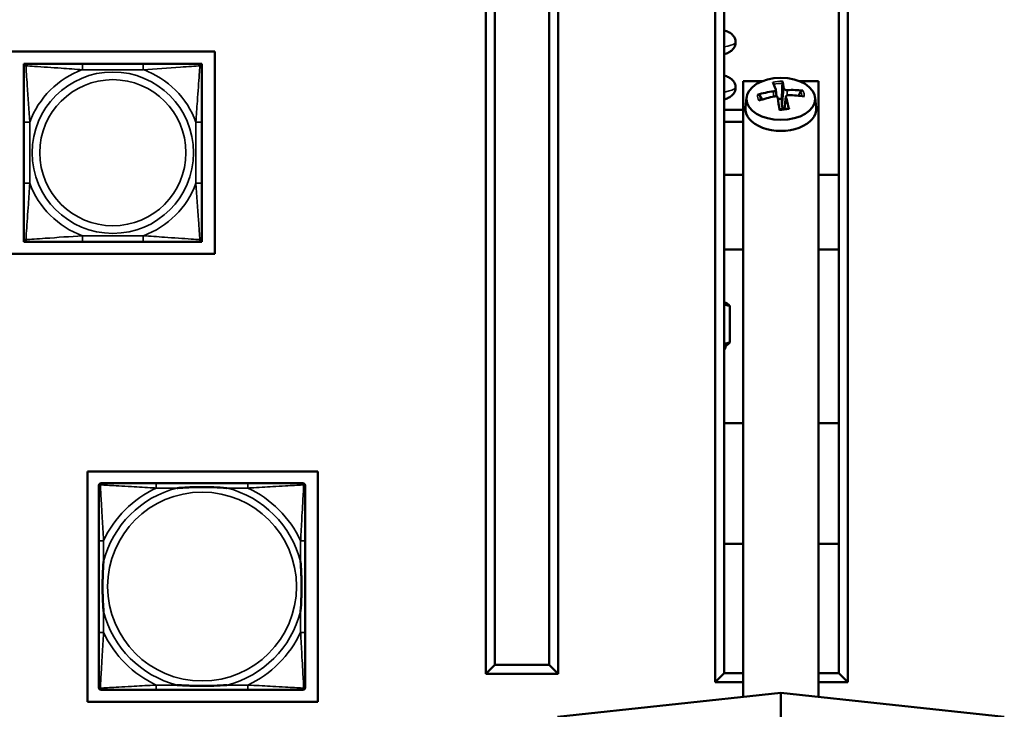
# Model space of a CAD drawing. Header units: inches. Extents: x 3.3 to 44.7, y 1.4 to 39.2.
# Tile 55 of 85: x 36.1 to 39.4, y 4.1 to 6.4. Entities that reach past the tile are written whole.
import ezdxf

# ---------------------------------------------------------------- set-up
doc = ezdxf.new("R2010")
doc.units = ezdxf.units.IN
doc.header["$MEASUREMENT"] = 0
doc.layers.add('Visible (ANSI)', color=7, linetype='Continuous', lineweight=50)
doc.layers.add('Visible Narrow (ANSI)', color=7, linetype='Continuous', lineweight=35)

msp = doc.modelspace()

# ---------------------------------------------------------------- linework, layer by layer
at = {"layer": 'Visible (ANSI)'}
for p, q in [((38.4093, 7.3039), (38.4093, 4.1839)), ((38.8493, 4.1839), (38.8493, 7.3039)), ((37.6483, 7.2666), (37.6483, 4.2116)), ((37.8883, 4.2116), (37.8883, 7.2666)), ((38.4393, 4.2139), (38.4393, 7.2739)), ((38.8193, 7.2739), (38.8193, 4.2139)), ((37.6783, 4.2416), (37.6783, 7.2366)), ((37.8583, 7.2366), (37.8583, 4.2416)), ((34.2185, 6.2768), (36.7493, 6.2768)), ((36.7493, 6.2768), (36.7493, 5.6062)), ((36.1161, 6.2366), (36.122, 6.2366)), ((36.1161, 6.2307), (36.1161, 6.2366)), ((36.1161, 6.2248), (36.1161, 6.2307)), ((36.122, 6.2366), (36.1279, 6.2366)), ((36.5125, 6.2366), (36.3102, 6.2366)), ((36.6948, 6.2366), (36.7007, 6.2366)), ((36.7007, 6.2366), (36.7067, 6.2366)), ((36.7067, 6.2366), (36.7067, 6.2307)), ((36.7067, 6.2307), (36.7067, 6.2248)), ((38.5647, 6.1785), (38.5023, 6.1785)), ((38.5023, 4.1354), (38.5023, 6.1785)), ((38.7523, 6.1785), (38.6899, 6.1785)), ((38.7523, 6.1785), (38.7523, 4.1354)), ((38.6106, 6.1509), (38.6132, 6.1278)), ((38.5138, 6.1248), (38.5101, 6.0911)), ((38.644, 6.1275), (38.6395, 6.0865)), ((38.7408, 6.1248), (38.7445, 6.0911)), ((38.4393, 6.0839), (38.5023, 6.0839)), ((36.1161, 6.0425), (36.1161, 5.8402)), ((36.7067, 5.8402), (36.7067, 6.0425)), ((38.4393, 6.0439), (38.5023, 6.0439)), ((38.5023, 5.8679), (38.4393, 5.8679)), ((38.8193, 5.8679), (38.7523, 5.8679)), ((36.1161, 5.652), (36.1161, 5.6579)), ((36.1161, 5.6461), (36.1161, 5.652)), ((36.7067, 5.6579), (36.7067, 5.652)), ((36.7067, 5.652), (36.7067, 5.6461)), ((36.122, 5.6461), (36.1161, 5.6461)), ((36.1279, 5.6461), (36.122, 5.6461)), ((36.3102, 5.6461), (36.5125, 5.6461)), ((36.7007, 5.6461), (36.6948, 5.6461)), ((36.7067, 5.6461), (36.7007, 5.6461)), ((38.5023, 5.6199), (38.4393, 5.6199)), ((38.8193, 5.6199), (38.7523, 5.6199)), ((36.7493, 5.6062), (34.2185, 5.6062)), ((38.4435, 5.4439), (38.4393, 5.4439)), ((38.4435, 5.4439), (38.4466, 5.4424)), ((38.4581, 5.3119), (38.4581, 5.4326)), ((38.4435, 5.3006), (38.4393, 5.3006)), ((38.4435, 5.3006), (38.4466, 5.302)), ((38.5023, 5.0439), (38.4393, 5.0439)), ((38.8193, 5.0439), (38.7523, 5.0439)), ((36.3268, 4.884), (37.0918, 4.884)), ((36.3268, 4.119), (36.3268, 4.884)), ((37.0918, 4.884), (37.0918, 4.119)), ((36.3648, 4.1672), (36.3648, 4.8364)), ((36.3726, 4.8443), (36.3766, 4.8443)), ((36.8592, 4.8443), (36.5553, 4.8443)), ((37.038, 4.8443), (37.0419, 4.8443)), ((37.0498, 4.8364), (37.0498, 4.8325)), ((36.3648, 4.6538), (36.3648, 4.3498)), ((37.0498, 4.3498), (37.0498, 4.6538)), ((38.5023, 4.6439), (38.4393, 4.6439)), ((38.8193, 4.6439), (38.7523, 4.6439)), ((37.6483, 4.2116), (37.6783, 4.2416)), ((37.8583, 4.2416), (37.6783, 4.2416)), ((37.8883, 4.2116), (37.8583, 4.2416)), ((38.4093, 4.1839), (38.4393, 4.2139)), ((38.5023, 4.2139), (38.4393, 4.2139)), ((38.8193, 4.2139), (38.7523, 4.2139)), ((38.8193, 4.2139), (38.8493, 4.1839)), ((37.6483, 4.2116), (37.8883, 4.2116)), ((38.4093, 4.1839), (38.5023, 4.1839)), ((38.7523, 4.1839), (38.8493, 4.1839)), ((37.0419, 4.1593), (36.3726, 4.1593)), ((36.5553, 4.1593), (36.8592, 4.1593)), ((37.0498, 4.1711), (37.0498, 4.1672)), ((37.8861, 4.0697), (38.6273, 4.1487)), ((38.6273, 4.1487), (38.6273, 3.3987)), ((39.3685, 4.0697), (38.6273, 4.1487)), ((37.0918, 4.119), (36.3268, 4.119))]:
    msp.add_line(p, q, dxfattribs=at)
for centre, radius, start, end in [((36.122, 6.2307), 0.00591, 90, 180), ((36.1279, 6.2248), 0.0118, 90, 180), ((36.6948, 6.2248), 0.0118, 0, 90), ((36.7007, 6.2307), 0.00591, 0, 90), ((36.1279, 5.6579), 0.0118, 180, 270), ((36.122, 5.652), 0.00591, 180, 270), ((36.6948, 5.6579), 0.0118, 270, 0), ((36.7007, 5.652), 0.00591, 270, 0), ((38.4149, 5.3006), 0.0286, 328.3901, 0), ((36.3726, 4.8364), 0.00787, 90, 180), ((36.3766, 4.8325), 0.0118, 90, 180), ((37.038, 4.8325), 0.0118, 0, 90), ((37.0419, 4.8364), 0.00787, 0, 90), ((36.3766, 4.1711), 0.0118, 180, 270), ((36.3726, 4.1672), 0.00787, 180, 270), ((37.038, 4.1711), 0.0118, 270, 360), ((37.0419, 4.1672), 0.00787, 270, 0)]:
    msp.add_arc(centre, radius, start, end, dxfattribs=at)
msp.add_ellipse((38.6273, 6.12), major_axis=(0.1137, 0), ratio=0.615661, dxfattribs=at)
for centre, major_axis, ratio, start_param, end_param in [((38.6384, 5.9282), (0.0535, -0.2657), 0.109715, 2.546847, 2.74554), ((38.616, 5.9262), (0.0046, 0.271), 0.119888, 5.713319, 5.912012), ((38.6283, 5.9198), (-0.2679, -0.0415), 0.835872, 4.67962, 4.878313), ((38.6297, 5.9199), (-0.2525, -0.0985), 0.821482, 4.133337, 4.33203), ((38.6249, 5.9336), (0.2589, 0.0803), 0.714165, 1.422951, 1.621644), ((38.6386, 5.9273), (0.0326, -0.2691), 0.012571, 2.186582, 2.385275), ((38.6273, 6.0914), (0.0464, 0), 0.615661, 1.505992, 1.778065), ((38.6162, 5.9253), (-0.0164, 0.2706), 0.217032, 5.335172, 5.533865), ((38.6263, 5.9337), (0.269, 0.0333), 0.728555, 1.186252, 1.384945), ((38.6273, 6.0862), (0.1175, 0), 0.615661, 3.073186, 6.351592)]:
    msp.add_ellipse(centre, major_axis=major_axis, ratio=ratio, start_param=start_param, end_param=end_param, dxfattribs=at)
for points, knots in [([(38.4393, 6.2681), (38.4442, 6.2697), (38.4487, 6.2714), (38.4564, 6.2753), (38.4597, 6.2771), (38.4655, 6.2817), (38.4679, 6.284), (38.4729, 6.2906), (38.4756, 6.2956), (38.4775, 6.306), (38.4774, 6.3108), (38.4756, 6.3193), (38.4739, 6.323), (38.4697, 6.3297), (38.4672, 6.3323), (38.4609, 6.3379), (38.4573, 6.3399), (38.4491, 6.3441), (38.4444, 6.3459), (38.4393, 6.3476)], [10.1103442, 10.1103442, 10.1103442, 10.1103442, 10.274588, 10.274588, 10.3934089, 10.3934089, 10.4678277, 10.4678277, 10.5530749, 10.5530749, 10.6132912, 10.6132912, 10.6741541, 10.6741541, 10.75079, 10.75079, 10.8792491, 10.8792491, 11.0509539, 11.0509539, 11.0509539, 11.0509539]), ([(36.1161, 6.2248), (36.1161, 6.2191), (36.1161, 6.2066), (36.1161, 6.1914), (36.1161, 6.1679), (36.1161, 6.1388), (36.1161, 6.1097), (36.1161, 6.0876), (36.1161, 6.0649), (36.1161, 6.0425)], [-0.7968224, -0.7968224, -0.7968224, -0.7968224, -0.6514613, -0.6514613, -0.6514613, -0.427691, -0.427691, -0.427691, -0.2569517, -0.2569517, -0.2569517, -0.2569517]), ([(36.3102, 6.2366), (36.2866, 6.2366), (36.2626, 6.2366), (36.2392, 6.2366), (36.2085, 6.2366), (36.1777, 6.2366), (36.1544, 6.2366), (36.1424, 6.2366), (36.1328, 6.2366), (36.1279, 6.2366)], [0.2569537, 0.2569537, 0.2569537, 0.2569537, 0.4371919, 0.4371919, 0.4371919, 0.6739428, 0.6739428, 0.6739428, 0.7963818, 0.7963818, 0.7963818, 0.7963818]), ([(36.6948, 6.2366), (36.6891, 6.2366), (36.6766, 6.2366), (36.6614, 6.2366), (36.638, 6.2366), (36.6089, 6.2366), (36.5798, 6.2366), (36.5576, 6.2366), (36.5349, 6.2366), (36.5125, 6.2366)], [-0.7968224, -0.7968224, -0.7968224, -0.7968224, -0.6514613, -0.6514613, -0.6514613, -0.427691, -0.427691, -0.427691, -0.2569517, -0.2569517, -0.2569517, -0.2569517]), ([(36.7067, 6.0425), (36.7067, 6.0662), (36.7067, 6.0901), (36.7067, 6.1135), (36.7067, 6.1442), (36.7067, 6.1751), (36.7067, 6.1983), (36.7067, 6.2103), (36.7067, 6.22), (36.7067, 6.2248)], [0.2569537, 0.2569537, 0.2569537, 0.2569537, 0.4371919, 0.4371919, 0.4371919, 0.6739428, 0.6739428, 0.6739428, 0.7963818, 0.7963818, 0.7963818, 0.7963818]), ([(38.4393, 6.1181), (38.4437, 6.1196), (38.4479, 6.1211), (38.4556, 6.1248), (38.4592, 6.1267), (38.4655, 6.1317), (38.4678, 6.1339), (38.4729, 6.1406), (38.4756, 6.1456), (38.4775, 6.156), (38.4774, 6.1608), (38.4756, 6.1693), (38.4739, 6.173), (38.4697, 6.1797), (38.4672, 6.1823), (38.4609, 6.1879), (38.4573, 6.1899), (38.4491, 6.1941), (38.4444, 6.1959), (38.4393, 6.1976)], [3.8271705, 3.8271705, 3.8271705, 3.8271705, 3.9773683, 3.9773683, 4.1096693, 4.1096693, 4.1844571, 4.1844571, 4.2697981, 4.2697981, 4.3300251, 4.3300251, 4.390877, 4.390877, 4.4674768, 4.4674768, 4.5957994, 4.5957994, 4.7677716, 4.7677716, 4.7677716, 4.7677716]), ([(38.6321, 6.1785), (38.6321, 6.1783), (38.6322, 6.1779), (38.6323, 6.177), (38.6324, 6.1762), (38.6325, 6.1748), (38.6325, 6.1738), (38.6325, 6.1723), (38.6325, 6.1715), (38.6324, 6.1708)], [0.02110769, 0.02110769, 0.02110769, 0.02110769, 0.02585908, 0.02585908, 0.0323402, 0.0323402, 0.03875371, 0.03875371, 0.0439534, 0.0439534, 0.0439534, 0.0439534]), ([(38.6104, 6.1516), (38.6106, 6.151), (38.6107, 6.1503), (38.6102, 6.1489), (38.6097, 6.1483), (38.6085, 6.1471), (38.6077, 6.1466), (38.6057, 6.1456), (38.6046, 6.1453), (38.6031, 6.145), (38.6027, 6.1449), (38.6024, 6.1449)], [0, 0, 0, 0, 0.00861737, 0.00861737, 0.01723474, 0.01723474, 0.02583946, 0.02583946, 0.03444418, 0.03444418, 0.03726432, 0.03726432, 0.03726432, 0.03726432]), ([(38.6482, 6.1491), (38.6471, 6.149), (38.6459, 6.1491), (38.6436, 6.1495), (38.6424, 6.1498), (38.6405, 6.1505), (38.6396, 6.151), (38.6383, 6.1522), (38.6378, 6.1528), (38.6375, 6.1536), (38.6374, 6.1538), (38.6374, 6.154)], [0, 0, 0, 0, 0.00861737, 0.00861737, 0.01723474, 0.01723474, 0.02583946, 0.02583946, 0.03444418, 0.03444418, 0.03726435, 0.03726435, 0.03726435, 0.03726435]), ([(38.6922, 6.1435), (38.6925, 6.1441), (38.693, 6.1447), (38.694, 6.1457), (38.6948, 6.1463), (38.6963, 6.147), (38.6973, 6.1473), (38.6988, 6.1475), (38.6995, 6.1475), (38.7001, 6.1474)], [0.05908535, 0.05908535, 0.05908535, 0.05908535, 0.06428503, 0.06428503, 0.07069855, 0.07069855, 0.07717967, 0.07717967, 0.08193106, 0.08193106, 0.08193106, 0.08193106]), ([(38.5498, 6.1337), (38.5504, 6.1339), (38.5511, 6.134), (38.5526, 6.1341), (38.5536, 6.134), (38.5552, 6.1335), (38.556, 6.1331), (38.5571, 6.1323), (38.5576, 6.1317), (38.5579, 6.1312)], [0.02110769, 0.02110769, 0.02110769, 0.02110769, 0.02585908, 0.02585908, 0.0323402, 0.0323402, 0.03875371, 0.03875371, 0.0439534, 0.0439534, 0.0439534, 0.0439534]), ([(38.6064, 6.1283), (38.6075, 6.1285), (38.6087, 6.1286), (38.611, 6.1284), (38.6122, 6.1282), (38.6141, 6.1274), (38.615, 6.1269), (38.6163, 6.1256), (38.6168, 6.1248), (38.6171, 6.1239), (38.6172, 6.1236), (38.6172, 6.1233)], [0, 0, 0, 0, 0.00861737, 0.00861737, 0.01723474, 0.01723474, 0.02583946, 0.02583946, 0.03444418, 0.03444418, 0.03726432, 0.03726432, 0.03726432, 0.03726432]), ([(38.6442, 6.1258), (38.6439, 6.1266), (38.6439, 6.1274), (38.6444, 6.1289), (38.6448, 6.1297), (38.6461, 6.1308), (38.6469, 6.1314), (38.6489, 6.1321), (38.65, 6.1324), (38.6515, 6.1325), (38.6518, 6.1325), (38.6522, 6.1325)], [0, 0, 0, 0, 0.00861737, 0.00861737, 0.01723474, 0.01723474, 0.02583946, 0.02583946, 0.03444418, 0.03444418, 0.03726432, 0.03726432, 0.03726432, 0.03726432]), ([(38.6529, 6.0888), (38.6509, 6.0883), (38.649, 6.0879), (38.645, 6.0872), (38.6429, 6.0869), (38.6388, 6.0864), (38.6367, 6.0862), (38.6326, 6.086), (38.6305, 6.0859), (38.6263, 6.0859), (38.6242, 6.0859), (38.6222, 6.086)], [2.9218582, 2.9218582, 2.9218582, 2.9218582, 3.0097105, 3.0097105, 3.0975628, 3.0975628, 3.1854151, 3.1854151, 3.2732674, 3.2732674, 3.3604951, 3.3604951, 3.3604951, 3.3604951]), ([(38.6384, 6.0864), (38.6379, 6.0865), (38.6375, 6.0867), (38.636, 6.0874), (38.6351, 6.0881), (38.6335, 6.0898), (38.6328, 6.0909), (38.6317, 6.0935), (38.6312, 6.0954), (38.6311, 6.0974)], [0.19668512, 0.19668512, 0.19668512, 0.19668512, 0.20087567, 0.20087567, 0.21034155, 0.21034155, 0.21980743, 0.21980743, 0.23464994, 0.23464994, 0.23464994, 0.23464994]), ([(38.6529, 6.0888), (38.653, 6.0888), (38.6532, 6.0887), (38.6535, 6.0884), (38.6537, 6.0879), (38.6541, 6.087), (38.6542, 6.0865), (38.6543, 6.086)], [0.06579047, 0.06579047, 0.06579047, 0.06579047, 0.07069855, 0.07069855, 0.07717967, 0.07717967, 0.08193106, 0.08193106, 0.08193106, 0.08193106]), ([(36.1161, 5.8402), (36.1161, 5.8165), (36.1161, 5.7926), (36.1161, 5.7692), (36.1161, 5.7385), (36.1161, 5.7076), (36.1161, 5.6844), (36.1161, 5.6724), (36.1161, 5.6627), (36.1161, 5.6579)], [0.2569537, 0.2569537, 0.2569537, 0.2569537, 0.4371919, 0.4371919, 0.4371919, 0.6739428, 0.6739428, 0.6739428, 0.7963818, 0.7963818, 0.7963818, 0.7963818]), ([(36.7067, 5.6579), (36.7067, 5.6636), (36.7067, 5.6761), (36.7067, 5.6913), (36.7067, 5.7148), (36.7067, 5.7439), (36.7067, 5.773), (36.7067, 5.7951), (36.7067, 5.8178), (36.7067, 5.8402)], [-0.7968224, -0.7968224, -0.7968224, -0.7968224, -0.6514613, -0.6514613, -0.6514613, -0.427691, -0.427691, -0.427691, -0.2569517, -0.2569517, -0.2569517, -0.2569517]), ([(36.1279, 5.6461), (36.1336, 5.6461), (36.1461, 5.6461), (36.1614, 5.6461), (36.1848, 5.6461), (36.2139, 5.6461), (36.243, 5.6461), (36.2652, 5.6461), (36.2878, 5.6461), (36.3102, 5.6461)], [-0.7968224, -0.7968224, -0.7968224, -0.7968224, -0.6514613, -0.6514613, -0.6514613, -0.427691, -0.427691, -0.427691, -0.2569517, -0.2569517, -0.2569517, -0.2569517]), ([(36.5125, 5.6461), (36.5362, 5.6461), (36.5602, 5.6461), (36.5835, 5.6461), (36.6142, 5.6461), (36.6451, 5.6461), (36.6683, 5.6461), (36.6804, 5.6461), (36.69, 5.6461), (36.6948, 5.6461)], [0.2569537, 0.2569537, 0.2569537, 0.2569537, 0.4371919, 0.4371919, 0.4371919, 0.6739428, 0.6739428, 0.6739428, 0.7963818, 0.7963818, 0.7963818, 0.7963818]), ([(36.5553, 4.8443), (36.5517, 4.8443), (36.5482, 4.8443), (36.5446, 4.8443), (36.5114, 4.8443), (36.4776, 4.8443), (36.4468, 4.8443), (36.4198, 4.8443), (36.3943, 4.8443), (36.3809, 4.8443), (36.3792, 4.8443), (36.3778, 4.8443), (36.3766, 4.8443)], [0, 0, 0, 0, 0.0272471, 0.0272471, 0.0272471, 0.2790553, 0.2790553, 0.2790553, 0.4988354, 0.4988354, 0.4988354, 0.5252205, 0.5252205, 0.5252205, 0.5252205]), ([(37.038, 4.8443), (37.0231, 4.8443), (36.9815, 4.8443), (36.9409, 4.8443), (36.9143, 4.8443), (36.8865, 4.8443), (36.8592, 4.8443)], [-0.5252205, -0.5252205, -0.5252205, -0.5252205, -0.20743, -0.20743, -0.20743, 0, 0, 0, 0]), ([(36.3648, 4.8325), (36.3648, 4.8176), (36.3648, 4.776), (36.3648, 4.7354), (36.3648, 4.7088), (36.3648, 4.681), (36.3648, 4.6538)], [-0.5252205, -0.5252205, -0.5252205, -0.5252205, -0.20743, -0.20743, -0.20743, 0, 0, 0, 0]), ([(36.6245, 4.8286), (36.625, 4.8286), (36.6254, 4.8286), (36.6419, 4.8299), (36.658, 4.8307), (36.6809, 4.8314), (36.6876, 4.8316), (36.6968, 4.8317), (36.6993, 4.8317), (36.7034, 4.8317), (36.705, 4.8317), (36.7081, 4.8318), (36.7096, 4.8317), (36.7132, 4.8317), (36.7152, 4.8317), (36.7214, 4.8317), (36.7255, 4.8316), (36.7353, 4.8314), (36.7409, 4.8312), (36.7606, 4.8305), (36.7747, 4.8297), (36.7892, 4.8286), (36.7896, 4.8286), (36.79, 4.8286)], [-0.416114, -0.416114, -0.416114, -0.416114, -0.4127691, -0.4127691, -0.2896446, -0.2896446, -0.2388934, -0.2388934, -0.2201881, -0.2201881, -0.2080204, -0.2080204, -0.196499, -0.196499, -0.1809939, -0.1809939, -0.149741, -0.149741, -0.1073162, -0.1073162, 0, 0, 0.0033356, 0.0033356, 0.0033356, 0.0033356]), ([(37.0498, 4.6538), (37.0498, 4.6573), (37.0498, 4.6609), (37.0498, 4.6645), (37.0498, 4.6977), (37.0498, 4.7314), (37.0498, 4.7623), (37.0498, 4.7892), (37.0498, 4.8148), (37.0498, 4.8282), (37.0498, 4.8298), (37.0498, 4.8313), (37.0498, 4.8325)], [0, 0, 0, 0, 0.0272471, 0.0272471, 0.0272471, 0.2790553, 0.2790553, 0.2790553, 0.4988354, 0.4988354, 0.4988354, 0.5252205, 0.5252205, 0.5252205, 0.5252205]), ([(36.3805, 4.4191), (36.3805, 4.4195), (36.3804, 4.4199), (36.3792, 4.4364), (36.3783, 4.4525), (36.3776, 4.4755), (36.3775, 4.4822), (36.3774, 4.4913), (36.3774, 4.4938), (36.3773, 4.4979), (36.3773, 4.4995), (36.3773, 4.5026), (36.3773, 4.5041), (36.3774, 4.5077), (36.3774, 4.5098), (36.3774, 4.5159), (36.3775, 4.5201), (36.3777, 4.5298), (36.3778, 4.5354), (36.3786, 4.5552), (36.3794, 4.5692), (36.3804, 4.5837), (36.3805, 4.5841), (36.3805, 4.5846)], [-0.416114, -0.416114, -0.416114, -0.416114, -0.4127691, -0.4127691, -0.2896446, -0.2896446, -0.2388934, -0.2388934, -0.2201881, -0.2201881, -0.2080204, -0.2080204, -0.196499, -0.196499, -0.1809939, -0.1809939, -0.149741, -0.149741, -0.1073162, -0.1073162, 0, 0, 0.0033356, 0.0033356, 0.0033356, 0.0033356]), ([(37.0341, 4.5846), (37.0341, 4.5841), (37.0341, 4.5837), (37.0354, 4.5672), (37.0362, 4.5511), (37.0369, 4.5282), (37.0371, 4.5215), (37.0372, 4.5123), (37.0372, 4.5098), (37.0372, 4.5057), (37.0372, 4.5041), (37.0372, 4.501), (37.0372, 4.4995), (37.0372, 4.4959), (37.0372, 4.4939), (37.0371, 4.4877), (37.0371, 4.4835), (37.0369, 4.4738), (37.0367, 4.4682), (37.036, 4.4485), (37.0352, 4.4344), (37.0341, 4.4199), (37.0341, 4.4195), (37.0341, 4.4191)], [-0.416114, -0.416114, -0.416114, -0.416114, -0.4127691, -0.4127691, -0.2896446, -0.2896446, -0.2388934, -0.2388934, -0.2201881, -0.2201881, -0.2080204, -0.2080204, -0.196499, -0.196499, -0.1809939, -0.1809939, -0.149741, -0.149741, -0.1073162, -0.1073162, 0, 0, 0.0033356, 0.0033356, 0.0033356, 0.0033356]), ([(36.3648, 4.3498), (36.3648, 4.3226), (36.3648, 4.2948), (36.3648, 4.2682), (36.3648, 4.2276), (36.3648, 4.186), (36.3648, 4.1711)], [3.9382945, 3.9382945, 3.9382945, 3.9382945, 4.1457245, 4.1457245, 4.1457245, 4.463515, 4.463515, 4.463515, 4.463515]), ([(37.0498, 4.1711), (37.0498, 4.186), (37.0498, 4.2276), (37.0498, 4.2682), (37.0498, 4.2948), (37.0498, 4.3226), (37.0498, 4.3498)], [-0.5252205, -0.5252205, -0.5252205, -0.5252205, -0.20743, -0.20743, -0.20743, 0, 0, 0, 0]), ([(36.3766, 4.1593), (36.3915, 4.1593), (36.4331, 4.1593), (36.4737, 4.1593), (36.5002, 4.1593), (36.5281, 4.1593), (36.5553, 4.1593)], [-0.5252205, -0.5252205, -0.5252205, -0.5252205, -0.20743, -0.20743, -0.20743, 0, 0, 0, 0]), ([(36.79, 4.175), (36.7896, 4.175), (36.7892, 4.175), (36.7747, 4.1739), (36.7606, 4.1731), (36.7409, 4.1724), (36.7353, 4.1722), (36.7255, 4.172), (36.7214, 4.1719), (36.7152, 4.1719), (36.7132, 4.1719), (36.7096, 4.1719), (36.7081, 4.1719), (36.705, 4.1719), (36.7034, 4.1719), (36.6993, 4.1719), (36.6968, 4.1719), (36.6876, 4.172), (36.6809, 4.1722), (36.658, 4.1729), (36.6419, 4.1737), (36.6254, 4.175), (36.625, 4.175), (36.6245, 4.175)], [-0.4149464, -0.4149464, -0.4149464, -0.4149464, -0.41162, -0.41162, -0.3046026, -0.3046026, -0.2622958, -0.2622958, -0.23113, -0.23113, -0.215668, -0.215668, -0.2041787, -0.2041787, -0.1920448, -0.1920448, -0.1733916, -0.1733916, -0.1227817, -0.1227817, 0, 0, 0.0033356, 0.0033356, 0.0033356, 0.0033356]), ([(36.8592, 4.1593), (36.8865, 4.1593), (36.9143, 4.1593), (36.9409, 4.1593), (36.9815, 4.1593), (37.0231, 4.1593), (37.038, 4.1593)], [3.9382945, 3.9382945, 3.9382945, 3.9382945, 4.1457245, 4.1457245, 4.1457245, 4.463515, 4.463515, 4.463515, 4.463515])]:
    msp.add_open_spline(points, degree=3, knots=knots, dxfattribs=at)
for points, weights in [([(38.6303, 6.12), (38.6312, 6.1403), (38.6324, 6.1708)], [1, 1.02223339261, 1.00357610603]), ([(38.6922, 6.1435), (38.6887, 6.1366), (38.6856, 6.1305)], [1.00357610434, 1.00858026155, 1.01064277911]), ([(38.5659, 6.118), (38.5622, 6.1242), (38.5579, 6.1312)], [1.01115587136, 1.00927061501, 1.0035761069]), ([(38.6311, 6.0974), (38.6308, 6.1052), (38.6303, 6.12)], [1.74282046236, 1.38874687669, 1]), ([(38.4581, 5.4326), (38.4484, 5.4356), (38.4393, 5.4378)], [2.09130973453, 2.13206760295, 2.16255612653]), ([(38.4466, 5.4424), (38.452, 5.4399), (38.4581, 5.4326)], [2.23147634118, 2.19396671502, 2.09130973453]), ([(38.4393, 5.3067), (38.4484, 5.3089), (38.4581, 5.3119)], [2.16255612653, 2.13206760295, 2.09130973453]), ([(38.4581, 5.3119), (38.452, 5.3046), (38.4466, 5.302)], [2.09130973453, 2.19396671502, 2.23147634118])]:
    msp.add_rational_spline(points, weights, degree=2, dxfattribs=at)
at = {"layer": 'Visible Narrow (ANSI)'}
for p, q in [((36.3102, 6.2366), (36.3102, 6.2169)), ((36.3102, 6.2169), (36.5125, 6.2169)), ((36.5125, 6.2366), (36.5125, 6.2169)), ((38.6024, 6.1449), (38.6025, 6.1275)), ((38.6374, 6.154), (38.6311, 6.0974)), ((38.6482, 6.1491), (38.6486, 6.132)), ((38.6442, 6.1258), (38.64, 6.0866)), ((36.1161, 6.0425), (36.1358, 6.0425)), ((36.1358, 5.8402), (36.1358, 6.0425)), ((36.687, 6.0425), (36.687, 5.8402)), ((36.7067, 6.0425), (36.687, 6.0425)), ((36.1161, 5.8402), (36.1358, 5.8402)), ((36.7067, 5.8402), (36.687, 5.8402)), ((36.5125, 5.6658), (36.3102, 5.6658)), ((36.3102, 5.6461), (36.3102, 5.6658)), ((36.5125, 5.6461), (36.5125, 5.6658)), ((36.5553, 4.8443), (36.5553, 4.8286)), ((36.8592, 4.8443), (36.8592, 4.8286)), ((36.5553, 4.8286), (36.6245, 4.8286)), ((36.79, 4.8286), (36.8592, 4.8286)), ((36.3805, 4.6538), (36.3648, 4.6538)), ((36.3805, 4.5846), (36.3805, 4.6538)), ((37.0498, 4.6538), (37.0341, 4.6538)), ((37.0341, 4.6538), (37.0341, 4.5846)), ((36.3805, 4.3498), (36.3805, 4.4191)), ((37.0341, 4.4191), (37.0341, 4.3498)), ((36.3805, 4.3498), (36.3648, 4.3498)), ((37.0498, 4.3498), (37.0341, 4.3498)), ((36.5553, 4.175), (36.5553, 4.1593)), ((36.6245, 4.175), (36.5553, 4.175)), ((36.8592, 4.175), (36.79, 4.175)), ((36.8592, 4.175), (36.8592, 4.1593))]:
    msp.add_line(p, q, dxfattribs=at)
for centre, radius in [((36.4114, 5.9414), 0.2678), ((36.4114, 5.9414), 0.2424), ((36.7073, 4.5018), 0.3133)]:
    msp.add_circle(centre, radius, dxfattribs=at)
for centre, radius, start, end in [((36.4114, 5.9414), 0.2936, 110.1547, 159.8453), ((36.4114, 5.9414), 0.2936, 20.1547, 69.8453), ((36.4114, 5.9414), 0.2936, 200.1547, 249.8453), ((36.4114, 5.9414), 0.2936, 290.1547, 339.8453), ((36.7073, 4.5018), 0.3371, 104.2103, 165.7897), ((36.7073, 4.5018), 0.3604, 114.9407, 155.0593), ((36.7073, 4.5018), 0.3371, 14.2103, 75.7897), ((36.7073, 4.5018), 0.3604, 24.9407, 65.0593), ((36.7073, 4.5018), 0.3371, 194.2103, 255.7897), ((36.7073, 4.5018), 0.3371, 284.2103, 345.7897), ((36.7073, 4.5018), 0.3604, 204.9407, 245.0593), ((36.7073, 4.5018), 0.3604, 294.9407, 335.0593)]:
    msp.add_arc(centre, radius, start, end, dxfattribs=at)
for centre, major_axis, start_param, end_param in [((38.6273, 6.1308), (-0.0776, 0), 4.651097, 5.067797), ((38.6273, 6.1281), (0.0696, 0), 1.496976, 1.917618), ((38.6273, 6.1281), (0.0696, 0), 0.023931, 0.367936), ((38.6273, 6.1308), (0.0776, 0), 6.221893, 6.638593), ((38.6273, 6.1308), (-0.0776, 0), 6.221893, 6.638593), ((38.6273, 6.1281), (-0.0696, 0), 6.209365, 6.563953), ((38.6273, 6.1308), (0.0776, 0), 4.651097, 5.067797)]:
    msp.add_ellipse(centre, major_axis=major_axis, ratio=0.615661, start_param=start_param, end_param=end_param, dxfattribs=at)
for points, knots in [([(38.4392, 6.2925), (38.4567, 6.2962), (38.4737, 6.3013), (38.4772, 6.3064), (38.4772, 6.3078)], [9.9371372, 9.9371372, 9.9371372, 9.9371372, 10.4003897, 10.5806383, 10.5806383, 10.5806383, 10.5806383]), ([(36.1161, 6.2248), (36.1161, 6.2253), (36.1162, 6.2259), (36.1164, 6.2267), (36.1166, 6.2271), (36.117, 6.2277), (36.1172, 6.2279), (36.1175, 6.2282), (36.1176, 6.2283), (36.118, 6.2287), (36.1183, 6.2289), (36.1193, 6.2293), (36.1199, 6.2295), (36.1214, 6.2297), (36.1221, 6.2298), (36.123, 6.2298)], [-0.0532704, -0.0532704, -0.0532704, -0.0532704, -0.04377373, -0.04377373, -0.03521335, -0.03521335, -0.02986312, -0.02986312, -0.02651922, -0.02651922, -0.01983142, -0.01983142, -0.00913095, -0.00913095, 0.00023197, 0.00023197, 0.00023197, 0.00023197]), ([(36.123, 6.2298), (36.1229, 6.2306), (36.123, 6.2314), (36.1232, 6.2328), (36.1234, 6.2335), (36.1239, 6.2344), (36.1241, 6.2347), (36.1244, 6.2351), (36.1245, 6.2353), (36.1248, 6.2356), (36.125, 6.2357), (36.1256, 6.2361), (36.126, 6.2363), (36.1269, 6.2366), (36.1274, 6.2366), (36.1279, 6.2366)], [-0.00023197, -0.00023197, -0.00023197, -0.00023197, 0.00913095, 0.00913095, 0.01983142, 0.01983142, 0.02651922, 0.02651922, 0.02986312, 0.02986312, 0.03521335, 0.03521335, 0.04377373, 0.04377373, 0.0532704, 0.0532704, 0.0532704, 0.0532704]), ([(36.123, 6.2298), (36.1306, 6.2293), (36.1406, 6.2286), (36.1777, 6.2262), (36.2094, 6.2239), (36.2636, 6.22), (36.2869, 6.2183), (36.3102, 6.2169)], [-0.7478145, -0.7478145, -0.7478145, -0.7478145, -0.6493253, -0.6493253, -0.427691, -0.427691, -0.2569537, -0.2569537, -0.2569537, -0.2569537]), ([(36.1358, 6.0425), (36.1334, 6.083), (36.1301, 6.1253), (36.1255, 6.191), (36.1239, 6.2154), (36.123, 6.2298)], [0.2569517, 0.2569517, 0.2569517, 0.2569517, 0.5559983, 0.5559983, 0.7482818, 0.7482818, 0.7482818, 0.7482818]), ([(36.5125, 6.2169), (36.553, 6.2193), (36.5954, 6.2226), (36.661, 6.2272), (36.6854, 6.2289), (36.6998, 6.2298)], [0.2569517, 0.2569517, 0.2569517, 0.2569517, 0.5559983, 0.5559983, 0.7482818, 0.7482818, 0.7482818, 0.7482818]), ([(36.6998, 6.2298), (36.6993, 6.2221), (36.6987, 6.2121), (36.6962, 6.1751), (36.6939, 6.1434), (36.69, 6.0891), (36.6884, 6.0659), (36.687, 6.0425)], [-0.7478145, -0.7478145, -0.7478145, -0.7478145, -0.6493253, -0.6493253, -0.427691, -0.427691, -0.2569537, -0.2569537, -0.2569537, -0.2569537]), ([(36.6948, 6.2366), (36.6954, 6.2366), (36.6959, 6.2366), (36.6968, 6.2363), (36.6972, 6.2361), (36.6977, 6.2357), (36.6979, 6.2356), (36.6983, 6.2353), (36.6984, 6.2351), (36.6987, 6.2347), (36.6989, 6.2344), (36.6993, 6.2335), (36.6995, 6.2328), (36.6998, 6.2314), (36.6998, 6.2306), (36.6998, 6.2298)], [-0.0532704, -0.0532704, -0.0532704, -0.0532704, -0.04377373, -0.04377373, -0.03521335, -0.03521335, -0.02986312, -0.02986312, -0.02651922, -0.02651922, -0.01983142, -0.01983142, -0.00913095, -0.00913095, 0.00023197, 0.00023197, 0.00023197, 0.00023197]), ([(36.6998, 6.2298), (36.7006, 6.2298), (36.7014, 6.2297), (36.7028, 6.2295), (36.7035, 6.2293), (36.7044, 6.2289), (36.7047, 6.2287), (36.7052, 6.2283), (36.7053, 6.2282), (36.7056, 6.2279), (36.7058, 6.2277), (36.7062, 6.2271), (36.7063, 6.2267), (36.7066, 6.2259), (36.7067, 6.2253), (36.7067, 6.2248)], [-0.00023197, -0.00023197, -0.00023197, -0.00023197, 0.00913095, 0.00913095, 0.01983142, 0.01983142, 0.02651922, 0.02651922, 0.02986312, 0.02986312, 0.03521335, 0.03521335, 0.04377373, 0.04377373, 0.0532704, 0.0532704, 0.0532704, 0.0532704]), ([(38.4393, 6.1425), (38.441, 6.1428), (38.4597, 6.1469), (38.4748, 6.152), (38.4772, 6.1567), (38.4772, 6.1578)], [3.6539519, 3.6539519, 3.6539519, 3.6539519, 3.6979164, 4.1601559, 4.297453, 4.297453, 4.297453, 4.297453]), ([(36.123, 5.6529), (36.1234, 5.6606), (36.1241, 5.6706), (36.1266, 5.7076), (36.1289, 5.7393), (36.1327, 5.7936), (36.1344, 5.8168), (36.1358, 5.8402)], [-0.7478145, -0.7478145, -0.7478145, -0.7478145, -0.6493253, -0.6493253, -0.427691, -0.427691, -0.2569537, -0.2569537, -0.2569537, -0.2569537]), ([(36.687, 5.8402), (36.6894, 5.7997), (36.6927, 5.7574), (36.6973, 5.6917), (36.6989, 5.6673), (36.6998, 5.6529)], [0.2569517, 0.2569517, 0.2569517, 0.2569517, 0.5559983, 0.5559983, 0.7482818, 0.7482818, 0.7482818, 0.7482818]), ([(36.123, 5.6529), (36.1221, 5.6529), (36.1214, 5.653), (36.1199, 5.6532), (36.1193, 5.6534), (36.1183, 5.6538), (36.118, 5.654), (36.1176, 5.6544), (36.1175, 5.6545), (36.1172, 5.6548), (36.117, 5.655), (36.1166, 5.6556), (36.1164, 5.656), (36.1162, 5.6568), (36.1161, 5.6574), (36.1161, 5.6579)], [-0.00023197, -0.00023197, -0.00023197, -0.00023197, 0.00913095, 0.00913095, 0.01983142, 0.01983142, 0.02651922, 0.02651922, 0.02986312, 0.02986312, 0.03521335, 0.03521335, 0.04377373, 0.04377373, 0.0532704, 0.0532704, 0.0532704, 0.0532704]), ([(36.1279, 5.6461), (36.1274, 5.6461), (36.1269, 5.6461), (36.126, 5.6464), (36.1256, 5.6466), (36.125, 5.647), (36.1248, 5.6471), (36.1245, 5.6474), (36.1244, 5.6476), (36.1241, 5.648), (36.1239, 5.6483), (36.1234, 5.6492), (36.1232, 5.6499), (36.123, 5.6513), (36.1229, 5.6521), (36.123, 5.6529)], [-0.0532704, -0.0532704, -0.0532704, -0.0532704, -0.04377373, -0.04377373, -0.03521335, -0.03521335, -0.02986312, -0.02986312, -0.02651922, -0.02651922, -0.01983142, -0.01983142, -0.00913095, -0.00913095, 0.00023197, 0.00023197, 0.00023197, 0.00023197]), ([(36.3102, 5.6658), (36.2698, 5.6634), (36.2274, 5.6601), (36.1617, 5.6555), (36.1373, 5.6538), (36.123, 5.6529)], [0.2569517, 0.2569517, 0.2569517, 0.2569517, 0.5559983, 0.5559983, 0.7482818, 0.7482818, 0.7482818, 0.7482818]), ([(36.6998, 5.6529), (36.6922, 5.6534), (36.6821, 5.6541), (36.6451, 5.6565), (36.6134, 5.6588), (36.5591, 5.6627), (36.5359, 5.6644), (36.5125, 5.6658)], [-0.7478145, -0.7478145, -0.7478145, -0.7478145, -0.6493253, -0.6493253, -0.427691, -0.427691, -0.2569537, -0.2569537, -0.2569537, -0.2569537]), ([(36.6998, 5.6529), (36.6998, 5.6521), (36.6998, 5.6513), (36.6995, 5.6499), (36.6993, 5.6492), (36.6989, 5.6483), (36.6987, 5.648), (36.6984, 5.6476), (36.6983, 5.6474), (36.6979, 5.6471), (36.6977, 5.647), (36.6972, 5.6466), (36.6968, 5.6464), (36.6959, 5.6461), (36.6954, 5.6461), (36.6948, 5.6461)], [-0.00023197, -0.00023197, -0.00023197, -0.00023197, 0.00913095, 0.00913095, 0.01983142, 0.01983142, 0.02651922, 0.02651922, 0.02986312, 0.02986312, 0.03521335, 0.03521335, 0.04377373, 0.04377373, 0.0532704, 0.0532704, 0.0532704, 0.0532704]), ([(36.7067, 5.6579), (36.7067, 5.6574), (36.7066, 5.6568), (36.7063, 5.656), (36.7062, 5.6556), (36.7058, 5.655), (36.7056, 5.6548), (36.7053, 5.6545), (36.7052, 5.6544), (36.7047, 5.654), (36.7044, 5.6538), (36.7035, 5.6534), (36.7028, 5.6532), (36.7014, 5.653), (36.7006, 5.6529), (36.6998, 5.6529)], [-0.0532704, -0.0532704, -0.0532704, -0.0532704, -0.04377373, -0.04377373, -0.03521335, -0.03521335, -0.02986312, -0.02986312, -0.02651922, -0.02651922, -0.01983142, -0.01983142, -0.00913095, -0.00913095, 0.00023197, 0.00023197, 0.00023197, 0.00023197]), ([(36.3648, 4.8325), (36.3648, 4.8331), (36.3648, 4.8337), (36.3651, 4.8347), (36.3652, 4.8351), (36.3656, 4.8358), (36.3657, 4.836), (36.366, 4.8364), (36.3661, 4.8365), (36.3664, 4.8369), (36.3667, 4.8372), (36.3674, 4.8378), (36.3679, 4.8381), (36.3689, 4.8386), (36.3695, 4.8389), (36.3701, 4.839)], [-0.02627331, -0.02627331, -0.02627331, -0.02627331, -0.02158775, -0.02158775, -0.01736415, -0.01736415, -0.0147244, -0.0147244, -0.01307456, -0.01307456, -0.00977487, -0.00977487, -0.00449537, -0.00449537, 0.00012419, 0.00012419, 0.00012419, 0.00012419]), ([(36.3701, 4.839), (36.3702, 4.8396), (36.3704, 4.8402), (36.371, 4.8412), (36.3713, 4.8417), (36.3719, 4.8424), (36.3722, 4.8427), (36.3726, 4.843), (36.3727, 4.8431), (36.3731, 4.8434), (36.3733, 4.8435), (36.374, 4.8438), (36.3744, 4.844), (36.3754, 4.8442), (36.376, 4.8443), (36.3766, 4.8443)], [-0.00012419, -0.00012419, -0.00012419, -0.00012419, 0.00449537, 0.00449537, 0.00977487, 0.00977487, 0.01307456, 0.01307456, 0.0147244, 0.0147244, 0.01736415, 0.01736415, 0.02158775, 0.02158775, 0.02627331, 0.02627331, 0.02627331, 0.02627331]), ([(36.3805, 4.6538), (36.3803, 4.6575), (36.3801, 4.6613), (36.3786, 4.6886), (36.3771, 4.7128), (36.3749, 4.7507), (36.3741, 4.7647), (36.3721, 4.8), (36.371, 4.8201), (36.3702, 4.8355), (36.3701, 4.8373), (36.3701, 4.839)], [0, 0, 0, 0, 0.0278591, 0.0278591, 0.201273, 0.201273, 0.3066357, 0.3066357, 0.475216, 0.475216, 0.5007189, 0.5007189, 0.5007189, 0.5007189]), ([(36.3701, 4.839), (36.3717, 4.8389), (36.3736, 4.8389), (36.389, 4.838), (36.4091, 4.837), (36.4444, 4.835), (36.4584, 4.8341), (36.4963, 4.8319), (36.5204, 4.8305), (36.5478, 4.829), (36.5516, 4.8288), (36.5553, 4.8286)], [-0.5007189, -0.5007189, -0.5007189, -0.5007189, -0.475216, -0.475216, -0.3066357, -0.3066357, -0.201273, -0.201273, -0.0278591, -0.0278591, 0, 0, 0, 0]), ([(36.8592, 4.8286), (36.863, 4.8288), (36.8668, 4.829), (36.8941, 4.8305), (36.9183, 4.8319), (36.9561, 4.8341), (36.9702, 4.835), (37.0054, 4.837), (37.0256, 4.838), (37.041, 4.8389), (37.0428, 4.8389), (37.0445, 4.839)], [0, 0, 0, 0, 0.0278591, 0.0278591, 0.201273, 0.201273, 0.3066357, 0.3066357, 0.475216, 0.475216, 0.5007189, 0.5007189, 0.5007189, 0.5007189]), ([(37.0445, 4.839), (37.0444, 4.8373), (37.0443, 4.8355), (37.0435, 4.8201), (37.0424, 4.8), (37.0404, 4.7647), (37.0396, 4.7507), (37.0374, 4.7128), (37.036, 4.6886), (37.0345, 4.6613), (37.0343, 4.6575), (37.0341, 4.6538)], [-0.5007189, -0.5007189, -0.5007189, -0.5007189, -0.475216, -0.475216, -0.3066357, -0.3066357, -0.201273, -0.201273, -0.0278591, -0.0278591, 0, 0, 0, 0]), ([(37.038, 4.8443), (37.0386, 4.8443), (37.0392, 4.8442), (37.0401, 4.844), (37.0406, 4.8438), (37.0412, 4.8435), (37.0415, 4.8434), (37.0419, 4.8431), (37.042, 4.843), (37.0424, 4.8427), (37.0426, 4.8424), (37.0433, 4.8417), (37.0436, 4.8412), (37.0441, 4.8402), (37.0443, 4.8396), (37.0445, 4.839)], [-0.02627331, -0.02627331, -0.02627331, -0.02627331, -0.02158775, -0.02158775, -0.01736415, -0.01736415, -0.0147244, -0.0147244, -0.01307456, -0.01307456, -0.00977487, -0.00977487, -0.00449537, -0.00449537, 0.00012419, 0.00012419, 0.00012419, 0.00012419]), ([(37.0445, 4.839), (37.0451, 4.8389), (37.0456, 4.8386), (37.0467, 4.8381), (37.0472, 4.8378), (37.0479, 4.8372), (37.0481, 4.8369), (37.0485, 4.8365), (37.0486, 4.8364), (37.0488, 4.836), (37.049, 4.8358), (37.0493, 4.8351), (37.0495, 4.8347), (37.0497, 4.8337), (37.0498, 4.8331), (37.0498, 4.8325)], [-0.00012419, -0.00012419, -0.00012419, -0.00012419, 0.00449537, 0.00449537, 0.00977487, 0.00977487, 0.01307456, 0.01307456, 0.0147244, 0.0147244, 0.01736415, 0.01736415, 0.02158775, 0.02158775, 0.02627331, 0.02627331, 0.02627331, 0.02627331]), ([(36.3701, 4.1646), (36.3701, 4.1663), (36.3702, 4.1681), (36.371, 4.1835), (36.3721, 4.2037), (36.3741, 4.2389), (36.3749, 4.2529), (36.3771, 4.2908), (36.3786, 4.315), (36.3801, 4.3423), (36.3803, 4.3461), (36.3805, 4.3498)], [-4.4390134, -4.4390134, -4.4390134, -4.4390134, -4.4135105, -4.4135105, -4.2449302, -4.2449302, -4.1395675, -4.1395675, -3.9661536, -3.9661536, -3.9382945, -3.9382945, -3.9382945, -3.9382945]), ([(37.0341, 4.3498), (37.0343, 4.3461), (37.0345, 4.3423), (37.036, 4.315), (37.0374, 4.2908), (37.0396, 4.2529), (37.0404, 4.2389), (37.0424, 4.2037), (37.0435, 4.1835), (37.0443, 4.1681), (37.0444, 4.1663), (37.0445, 4.1646)], [0, 0, 0, 0, 0.0278591, 0.0278591, 0.201273, 0.201273, 0.3066357, 0.3066357, 0.475216, 0.475216, 0.5007189, 0.5007189, 0.5007189, 0.5007189]), ([(36.3701, 4.1646), (36.3695, 4.1647), (36.3689, 4.165), (36.3679, 4.1655), (36.3674, 4.1658), (36.3667, 4.1664), (36.3664, 4.1667), (36.3661, 4.1671), (36.366, 4.1672), (36.3657, 4.1676), (36.3656, 4.1679), (36.3652, 4.1685), (36.3651, 4.1689), (36.3648, 4.1699), (36.3648, 4.1705), (36.3648, 4.1711)], [-0.00012419, -0.00012419, -0.00012419, -0.00012419, 0.00449537, 0.00449537, 0.00977487, 0.00977487, 0.01307456, 0.01307456, 0.0147244, 0.0147244, 0.01736415, 0.01736415, 0.02158775, 0.02158775, 0.02627331, 0.02627331, 0.02627331, 0.02627331]), ([(36.5553, 4.175), (36.5516, 4.1748), (36.5478, 4.1746), (36.5204, 4.1731), (36.4963, 4.1717), (36.4584, 4.1695), (36.4444, 4.1687), (36.4091, 4.1667), (36.389, 4.1656), (36.3736, 4.1648), (36.3717, 4.1647), (36.3701, 4.1646)], [0, 0, 0, 0, 0.0278591, 0.0278591, 0.201273, 0.201273, 0.3066357, 0.3066357, 0.475216, 0.475216, 0.5007189, 0.5007189, 0.5007189, 0.5007189]), ([(36.3766, 4.1593), (36.376, 4.1593), (36.3754, 4.1594), (36.3744, 4.1596), (36.374, 4.1598), (36.3733, 4.1601), (36.3731, 4.1602), (36.3727, 4.1605), (36.3726, 4.1606), (36.3722, 4.1609), (36.3719, 4.1612), (36.3713, 4.1619), (36.371, 4.1624), (36.3704, 4.1634), (36.3702, 4.164), (36.3701, 4.1646)], [-0.02627331, -0.02627331, -0.02627331, -0.02627331, -0.02158775, -0.02158775, -0.01736415, -0.01736415, -0.0147244, -0.0147244, -0.01307456, -0.01307456, -0.00977487, -0.00977487, -0.00449537, -0.00449537, 0.00012419, 0.00012419, 0.00012419, 0.00012419]), ([(37.0445, 4.1646), (37.0428, 4.1647), (37.041, 4.1648), (37.0256, 4.1656), (37.0054, 4.1667), (36.9702, 4.1687), (36.9561, 4.1695), (36.9183, 4.1717), (36.8941, 4.1731), (36.8668, 4.1746), (36.863, 4.1748), (36.8592, 4.175)], [-4.4390134, -4.4390134, -4.4390134, -4.4390134, -4.4135105, -4.4135105, -4.2449302, -4.2449302, -4.1395675, -4.1395675, -3.9661536, -3.9661536, -3.9382945, -3.9382945, -3.9382945, -3.9382945]), ([(37.0445, 4.1646), (37.0443, 4.164), (37.0441, 4.1634), (37.0436, 4.1624), (37.0433, 4.1619), (37.0426, 4.1612), (37.0424, 4.1609), (37.042, 4.1606), (37.0419, 4.1605), (37.0415, 4.1602), (37.0412, 4.1601), (37.0406, 4.1598), (37.0401, 4.1596), (37.0392, 4.1594), (37.0386, 4.1593), (37.038, 4.1593)], [-0.00012419, -0.00012419, -0.00012419, -0.00012419, 0.00449537, 0.00449537, 0.00977487, 0.00977487, 0.01307456, 0.01307456, 0.0147244, 0.0147244, 0.01736415, 0.01736415, 0.02158775, 0.02158775, 0.02627331, 0.02627331, 0.02627331, 0.02627331]), ([(37.0498, 4.1711), (37.0498, 4.1705), (37.0497, 4.1699), (37.0495, 4.1689), (37.0493, 4.1685), (37.049, 4.1679), (37.0488, 4.1676), (37.0486, 4.1672), (37.0485, 4.1671), (37.0481, 4.1667), (37.0479, 4.1664), (37.0472, 4.1658), (37.0467, 4.1655), (37.0456, 4.165), (37.0451, 4.1647), (37.0445, 4.1646)], [-0.02627331, -0.02627331, -0.02627331, -0.02627331, -0.02158775, -0.02158775, -0.01736415, -0.01736415, -0.0147244, -0.0147244, -0.01307456, -0.01307456, -0.00977487, -0.00977487, -0.00449537, -0.00449537, 0.00012419, 0.00012419, 0.00012419, 0.00012419])]:
    msp.add_open_spline(points, degree=3, knots=knots, dxfattribs=at)

doc.saveas('drawing.dxf')
